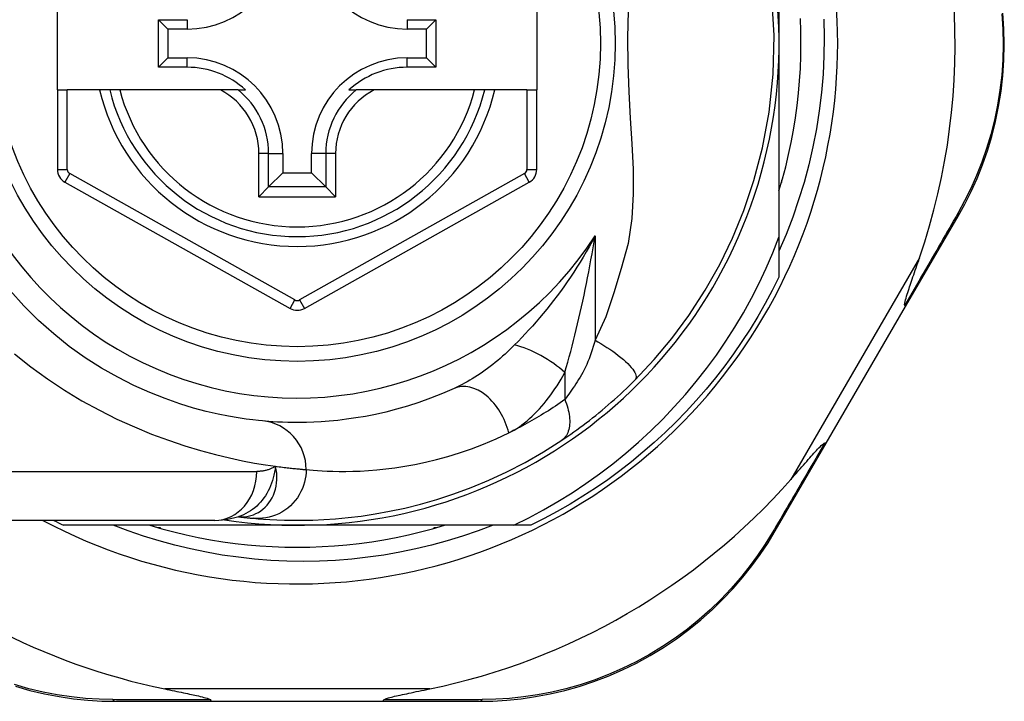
# Model space of a CAD drawing. Header units: inches. Extents: x 17 to 570, y 51 to 268.
# Tile 135 of 256: x 78.273 to 79.065, y 162.795 to 163.343. Entities that reach past the tile are written whole.
import ezdxf

# ---------------------------------------------------------------- set-up
doc = ezdxf.new("R2010")
doc.units = ezdxf.units.IN
doc.header["$MEASUREMENT"] = 0
doc.layers.add('Visible Edges(ANSI)', color=7, linetype='Continuous', lineweight=25)
doc.layers.add('Visible Tangent Edges(ANSI)', color=7, linetype='Continuous', lineweight=25)

msp = doc.modelspace()

# ---------------------------------------------------------------- linework, layer by layer
at = {"layer": 'Visible Edges(ANSI)'}
for p, q in [((78.88383, 163.46082), (78.88383, 163.32412)), ((78.30303, 163.28672), (78.30303, 163.36152)), ((78.68886, 163.36152), (78.68886, 163.28672)), ((78.38437, 163.30497), (78.38437, 163.34326)), ((78.38437, 163.34326), (78.39195, 163.33569)), ((78.38437, 163.34326), (78.40745, 163.34326)), ((78.58462, 163.34326), (78.6077, 163.34326)), ((78.6077, 163.34326), (78.60012, 163.33569)), ((78.6077, 163.34326), (78.6077, 163.30497)), ((78.39195, 163.33569), (78.39195, 163.31255)), ((78.40745, 163.33569), (78.39195, 163.33569)), ((78.60012, 163.33569), (78.58462, 163.33569)), ((78.60012, 163.31255), (78.60012, 163.33569)), ((78.88383, 163.32412), (78.88383, 163.16821)), ((78.38437, 163.30497), (78.39195, 163.31255)), ((78.39195, 163.31255), (78.40745, 163.31255)), ((78.58462, 163.31255), (78.60012, 163.31255)), ((78.6077, 163.30497), (78.60012, 163.31255)), ((78.40745, 163.30497), (78.38437, 163.30497)), ((78.6077, 163.30497), (78.58462, 163.30497)), ((78.30303, 163.28672), (78.30303, 163.22277)), ((78.30303, 163.28672), (78.31091, 163.28672)), ((78.33699, 163.28672), (78.31091, 163.28672)), ((78.34509, 163.28672), (78.33699, 163.28672)), ((78.35321, 163.28672), (78.34509, 163.28672)), ((78.43419, 163.28672), (78.35321, 163.28672)), ((78.44847, 163.28672), (78.43419, 163.28672)), ((78.44847, 163.28672), (78.45438, 163.28672)), ((78.53769, 163.28672), (78.5436, 163.28672)), ((78.55788, 163.28672), (78.5436, 163.28672)), ((78.63885, 163.28672), (78.55788, 163.28672)), ((78.64698, 163.28672), (78.63885, 163.28672)), ((78.65508, 163.28672), (78.64698, 163.28672)), ((78.68099, 163.28672), (78.65508, 163.28672)), ((78.68099, 163.28672), (78.68886, 163.28672)), ((78.68886, 163.22276), (78.68886, 163.28672)), ((78.48447, 163.23554), (78.48447, 163.22003)), ((78.5076, 163.22003), (78.5076, 163.23554)), ((78.47304, 163.20861), (78.48447, 163.22003)), ((78.48447, 163.22003), (78.5076, 163.22003)), ((78.51903, 163.20861), (78.5076, 163.22003)), ((78.30907, 163.21247), (78.49025, 163.11083)), ((78.47304, 163.20861), (78.4652, 163.20076)), ((78.50181, 163.11083), (78.68283, 163.21247)), ((78.52687, 163.20076), (78.51903, 163.20861)), ((78.88634, 163.21412), (78.8858, 163.21412)), ((78.8858, 163.21412), (78.8858, 163.21221)), ((78.98571, 163.11232), (79.02796, 163.18507)), ((78.88383, 163.16821), (78.88383, 163.13603)), ((78.92187, 163.00242), (78.98571, 163.11232)), ((78.88083, 162.93176), (78.92187, 163.00242)), ((78.4296, 162.94026), (78.19234, 162.94026)), ((78.44873, 162.94319), (78.44878, 162.94318)), ((78.49603, 162.93632), (78.30795, 162.93632)), ((78.38603, 162.93435), (78.38412, 162.93435)), ((78.38603, 162.93381), (78.38603, 162.93435)), ((78.67033, 162.93632), (78.49603, 162.93632)), ((78.60794, 162.93435), (78.60603, 162.93435)), ((78.60603, 162.93435), (78.60603, 162.93381)), ((78.68412, 162.93632), (78.67033, 162.93632)), ((78.34993, 162.79459), (78.42698, 162.79459)), ((78.42698, 162.79459), (78.56509, 162.79459)), ((78.56509, 162.79459), (78.64252, 162.79459))]:
    msp.add_line(p, q, dxfattribs=at)
at = {"layer": 'Visible Edges(ANSI)', "flags": 128}
for points in [[(78.76792, 163.05315), (78.78339, 163.0696), (78.7976, 163.08657), (78.8113, 163.10514), (78.8245, 163.12548), (78.83616, 163.14619), (78.84643, 163.16735), (78.8556, 163.1897), (78.86371, 163.21384), (78.8706, 163.24015), (78.87588, 163.26876), (78.87909, 163.29934), (78.87984, 163.3305), (78.87805, 163.36157)], [(78.88383, 163.20557), (78.88664, 163.21519), (78.88921, 163.22488), (78.89155, 163.23463), (78.89364, 163.24443), (78.89549, 163.25429), (78.89709, 163.26418), (78.89845, 163.27412), (78.89956, 163.28408), (78.90043, 163.29407), (78.90105, 163.30408), (78.90142, 163.31409), (78.90154, 163.32412), (78.90142, 163.33414), (78.90105, 163.34416)], [(78.92003, 163.3437), (78.92029, 163.32895), (78.92004, 163.31418), (78.91927, 163.2994), (78.91799, 163.28465), (78.91619, 163.26998), (78.91389, 163.2554), (78.91108, 163.24092), (78.90777, 163.22655), (78.90396, 163.21231), (78.89966, 163.19821), (78.89487, 163.18426), (78.88959, 163.17048), (78.88383, 163.15688)], [(79.02796, 163.18507), (79.03336, 163.1948), (79.03846, 163.20497), (79.04323, 163.21554), (79.04761, 163.22648), (79.05157, 163.23775), (79.05508, 163.24932), (79.05811, 163.26118), (79.06064, 163.27328), (79.06262, 163.28561), (79.06404, 163.29809), (79.06489, 163.31069), (79.06519, 163.32335), (79.06492, 163.336), (79.06408, 163.3486)], [(78.67033, 162.93632), (78.68237, 162.94229), (78.69421, 162.94864), (78.70585, 162.95536), (78.71727, 162.96244), (78.72846, 162.96989), (78.73942, 162.97769), (78.75013, 162.98585), (78.7606, 162.99435), (78.77079, 163.00319), (78.78069, 163.01234), (78.79028, 163.02179), (78.79956, 163.03154), (78.80852, 163.04158), (78.81715, 163.05189), (78.82545, 163.06247), (78.8334, 163.07332), (78.84101, 163.08443), (78.84827, 163.09578), (78.85517, 163.10737), (78.86169, 163.11918), (78.86782, 163.13117), (78.87355, 163.14335), (78.87889, 163.1557), (78.88383, 163.16821)], [(78.98507, 163.11333), (78.98493, 163.11407), (78.98506, 163.11513), (78.98533, 163.11638), (78.98567, 163.11771), (78.98607, 163.11913), (78.98653, 163.12065), (78.98701, 163.12221), (78.98752, 163.12378), (78.98802, 163.12532), (78.9885, 163.12677), (78.98897, 163.12818), (78.98946, 163.12966), (78.98998, 163.1312), (78.99052, 163.1328), (78.99109, 163.13446), (78.99167, 163.13618), (78.99228, 163.13795), (78.9929, 163.13977), (78.99355, 163.14165), (78.9942, 163.14356), (78.99488, 163.14552), (78.99556, 163.14751), (78.99626, 163.14955), (78.99697, 163.15161)], [(78.88383, 163.13603), (78.87845, 163.12532), (78.87277, 163.11476), (78.8668, 163.10436), (78.86054, 163.09414), (78.85401, 163.08409), (78.84719, 163.07422), (78.84011, 163.06455), (78.83275, 163.05508), (78.82514, 163.04582), (78.81727, 163.03677), (78.80915, 163.02795), (78.8008, 163.01936), (78.7922, 163.011), (78.78338, 163.00288), (78.77433, 162.99501), (78.76507, 162.9874), (78.7556, 162.98005), (78.74593, 162.97296), (78.73607, 162.96614), (78.72602, 162.95961), (78.71579, 162.95335), (78.70539, 162.94738), (78.69483, 162.9417), (78.68412, 162.93632)], [(78.46801, 163.02029), (78.46478, 163.0206), (78.46041, 163.02109), (78.45493, 163.02178), (78.44839, 163.02274), (78.44084, 163.02402), (78.43231, 163.02572), (78.42287, 163.0279), (78.41255, 163.03064), (78.40143, 163.03407), (78.38964, 163.03823), (78.37732, 163.04316), (78.3646, 163.04889), (78.35163, 163.05544), (78.33854, 163.06284), (78.32548, 163.07113), (78.31258, 163.08032), (78.3, 163.09038), (78.28782, 163.10124), (78.2761, 163.11285), (78.26493, 163.12515)], [(78.98571, 163.11232), (78.98572, 163.11234), (78.98572, 163.11236), (78.98573, 163.11239), (78.98573, 163.11242), (78.98573, 163.11245), (78.98572, 163.11248), (78.98571, 163.11251), (78.9857, 163.11254), (78.98568, 163.11258), (78.98566, 163.11262), (78.98564, 163.11266), (78.98562, 163.1127), (78.98559, 163.11274), (78.98556, 163.11279), (78.98552, 163.11283), (78.98548, 163.11288), (78.98544, 163.11293), (78.9854, 163.11299), (78.98535, 163.11304), (78.9853, 163.11309), (78.98525, 163.11315), (78.98519, 163.11321), (78.98513, 163.11327), (78.98507, 163.11333)], [(78.70897, 163.00474), (78.71133, 163.00632), (78.71373, 163.00796), (78.71616, 163.00965), (78.71862, 163.01139), (78.7211, 163.01317), (78.72361, 163.01499), (78.72612, 163.01686), (78.72865, 163.01877), (78.73119, 163.02072), (78.73373, 163.02271), (78.73629, 163.02474), (78.73884, 163.02681), (78.74137, 163.0289), (78.74389, 163.03101), (78.74639, 163.03314), (78.74887, 163.0353), (78.75134, 163.03747), (78.75378, 163.03967), (78.7562, 163.04188), (78.7586, 163.04411), (78.76097, 163.04635), (78.76331, 163.0486), (78.76563, 163.05087), (78.76792, 163.05315)], [(78.6225, 163.04644), (78.61285, 163.04225), (78.60334, 163.03849), (78.594, 163.03516), (78.58487, 163.03222), (78.57598, 163.02966), (78.56734, 163.02745), (78.55898, 163.02556), (78.55092, 163.02398), (78.54318, 163.02266), (78.53575, 163.02159), (78.52864, 163.02074), (78.52186, 163.02009), (78.51541, 163.01961), (78.50931, 163.01929), (78.50355, 163.01909), (78.49815, 163.01901), (78.4931, 163.01901), (78.48841, 163.01908), (78.48409, 163.01922), (78.48013, 163.0194), (78.47654, 163.01961), (78.47332, 163.01984), (78.47048, 163.02007), (78.46801, 163.02029)], [(78.46078, 162.94188), (78.4645, 162.94156), (78.46888, 162.94122), (78.47391, 162.9409), (78.47959, 162.94061), (78.48592, 162.94039), (78.49288, 162.94027), (78.50047, 162.94029), (78.50869, 162.94047), (78.51752, 162.94086), (78.52695, 162.94151), (78.53698, 162.94245), (78.54757, 162.94374), (78.55873, 162.94542), (78.57043, 162.94754), (78.58264, 162.95016), (78.59534, 162.95333), (78.60849, 162.9571), (78.62204, 162.96153), (78.63597, 162.96668), (78.65022, 162.97259), (78.66471, 162.9793), (78.67939, 162.98688), (78.69415, 162.99534), (78.70897, 163.00474)], [(78.89332, 162.97317), (78.89485, 162.97491), (78.89636, 162.97663), (78.89785, 162.97832), (78.89931, 162.97999), (78.90075, 162.98162), (78.90215, 162.98321), (78.90352, 162.98477), (78.90486, 162.98628), (78.90615, 162.98775), (78.90741, 162.98916), (78.90862, 162.99052), (78.90979, 162.99182), (78.9109, 162.99307), (78.91197, 162.99424), (78.91298, 162.99535), (78.91394, 162.99639), (78.91491, 162.99744), (78.91592, 162.9985), (78.91692, 162.99953), (78.91787, 163.00047), (78.91876, 163.00129), (78.91953, 163.00193), (78.92016, 163.00235), (78.92068, 163.00248)], [(78.92187, 163.00242), (78.92186, 163.0024), (78.92184, 163.00239), (78.92182, 163.00237), (78.9218, 163.00236), (78.92177, 163.00234), (78.92174, 163.00233), (78.92171, 163.00233), (78.92167, 163.00232), (78.92163, 163.00231), (78.92159, 163.00231), (78.92155, 163.00231), (78.9215, 163.00231), (78.92145, 163.00232), (78.92139, 163.00232), (78.92133, 163.00233), (78.92127, 163.00234), (78.92121, 163.00235), (78.92114, 163.00236), (78.92107, 163.00238), (78.921, 163.00239), (78.92092, 163.00241), (78.92084, 163.00243), (78.92076, 163.00245), (78.92068, 163.00248)], [(78.4296, 162.94026), (78.43914, 162.94096), (78.44903, 162.94328)], [(78.44878, 162.94318), (78.44943, 162.9431), (78.45008, 162.94302), (78.45071, 162.94295), (78.45133, 162.94287), (78.45193, 162.9428), (78.45252, 162.94273), (78.45309, 162.94267), (78.45366, 162.94261), (78.45421, 162.94255), (78.45474, 162.94249), (78.45526, 162.94243), (78.45577, 162.94238), (78.45626, 162.94233), (78.45674, 162.94228), (78.45721, 162.94223), (78.45766, 162.94218), (78.4581, 162.94214), (78.45852, 162.9421), (78.45893, 162.94206), (78.45933, 162.94202), (78.45971, 162.94198), (78.46008, 162.94195), (78.46044, 162.94191), (78.46078, 162.94188)], [(78.65382, 162.93632), (78.64158, 162.93172), (78.62919, 162.9275), (78.61668, 162.92367), (78.60408, 162.92024), (78.59139, 162.91721), (78.57861, 162.91458), (78.56577, 162.91234), (78.55287, 162.91051), (78.53991, 162.90909), (78.52692, 162.90806), (78.51389, 162.90745), (78.50083, 162.90724), (78.48777, 162.90744), (78.4747, 162.90806), (78.46166, 162.90908), (78.44867, 162.91051), (78.43574, 162.91234), (78.42289, 162.91458), (78.41012, 162.91722), (78.39745, 162.92025), (78.38488, 162.92368), (78.37242, 162.92751), (78.36008, 162.93172), (78.34787, 162.93632)], [(78.37748, 162.93632), (78.3871, 162.93351), (78.39679, 162.93094), (78.40654, 162.9286), (78.41635, 162.92651), (78.4262, 162.92466), (78.4361, 162.92306), (78.44603, 162.9217), (78.45599, 162.92059), (78.46598, 162.91972), (78.47599, 162.9191), (78.48601, 162.91873), (78.49603, 162.91861), (78.50606, 162.91873), (78.51608, 162.9191), (78.52608, 162.91972), (78.53607, 162.92059), (78.54603, 162.9217), (78.55597, 162.92306), (78.56586, 162.92466), (78.57572, 162.92651), (78.58552, 162.9286), (78.59527, 162.93094), (78.60496, 162.93351), (78.61458, 162.93632)], [(78.64252, 162.79459), (78.65359, 162.79481), (78.66489, 162.7955), (78.67636, 162.79668), (78.68796, 162.79836), (78.69963, 162.80058), (78.71134, 162.80332), (78.72304, 162.80662), (78.73471, 162.81047), (78.74629, 162.81489), (78.75773, 162.81987), (78.769, 162.82539), (78.78003, 162.83141), (78.79078, 162.83792), (78.8012, 162.84489), (78.81125, 162.85229), (78.82087, 162.86009), (78.83004, 162.86825), (78.83875, 162.87672), (78.84698, 162.88546), (78.85474, 162.89443), (78.86201, 162.90358), (78.86878, 162.91289), (78.87506, 162.92229), (78.88083, 162.93176)], [(78.2692, 162.80668), (78.28093, 162.80337), (78.29266, 162.80061), (78.30436, 162.79839), (78.31599, 162.79669), (78.3275, 162.79551), (78.33882, 162.79482), (78.34993, 162.79459)], [(78.38937, 162.80459), (78.39137, 162.80418), (78.39334, 162.80378), (78.39528, 162.80338), (78.39718, 162.80298), (78.39905, 162.8026), (78.40088, 162.80222), (78.40267, 162.80185), (78.40441, 162.80148), (78.4061, 162.80113), (78.40775, 162.80078), (78.40933, 162.80044), (78.41086, 162.80012), (78.41233, 162.7998), (78.41374, 162.79949), (78.41507, 162.79919), (78.41645, 162.79888), (78.41792, 162.79853), (78.41943, 162.79817), (78.42091, 162.79779), (78.42233, 162.79741), (78.42362, 162.79703), (78.42483, 162.79661), (78.42581, 162.79617), (78.42637, 162.79566)], [(78.56569, 162.79566), (78.56609, 162.79607), (78.5668, 162.79643), (78.56763, 162.79676), (78.56858, 162.79707), (78.56959, 162.79737), (78.57065, 162.79766), (78.57182, 162.79796), (78.57309, 162.79828), (78.57444, 162.7986), (78.57589, 162.79894), (78.57741, 162.79928), (78.579, 162.79964), (78.58066, 162.8), (78.58237, 162.80037), (78.58414, 162.80074), (78.58598, 162.80113), (78.58788, 162.80153), (78.58985, 162.80194), (78.59187, 162.80236), (78.59394, 162.80279), (78.59607, 162.80323), (78.59824, 162.80367), (78.60045, 162.80413), (78.60269, 162.80459)], [(78.42698, 162.79459), (78.42695, 162.79459), (78.42692, 162.7946), (78.4269, 162.79461), (78.42687, 162.79462), (78.42685, 162.79464), (78.42682, 162.79466), (78.42679, 162.79468), (78.42677, 162.79471), (78.42674, 162.79474), (78.42672, 162.79478), (78.42669, 162.79482), (78.42667, 162.79486), (78.42664, 162.79491), (78.42662, 162.79496), (78.42659, 162.79501), (78.42657, 162.79507), (78.42654, 162.79513), (78.42652, 162.7952), (78.42649, 162.79527), (78.42647, 162.79534), (78.42644, 162.79542), (78.42642, 162.79549), (78.4264, 162.79558), (78.42637, 162.79566)], [(78.56509, 162.79459), (78.56512, 162.79459), (78.56514, 162.7946), (78.56517, 162.79461), (78.56519, 162.79462), (78.56522, 162.79464), (78.56525, 162.79466), (78.56527, 162.79468), (78.5653, 162.79471), (78.56532, 162.79474), (78.56535, 162.79478), (78.56537, 162.79482), (78.5654, 162.79486), (78.56542, 162.79491), (78.56545, 162.79496), (78.56547, 162.79501), (78.5655, 162.79507), (78.56552, 162.79513), (78.56555, 162.7952), (78.56557, 162.79527), (78.5656, 162.79534), (78.56562, 162.79542), (78.56564, 162.79549), (78.56567, 162.79558), (78.56569, 162.79566)]]:
    msp.add_lwpolyline(points, dxfattribs=at)
at = {"layer": 'Visible Edges(ANSI)'}
msp.add_circle((78.49603, 163.32412), 0.25591, dxfattribs=at)
for centre, radius, start, end in [((78.49603, 163.32412), 0.43504, 241.92751, 118.07249), ((78.49603, 163.32412), 0.3878, 261.33391, 70.21195), ((78.49603, 163.32327), 0.52953, 341.08535, 27.06854), ((78.40745, 163.4127), 0.07702, 270, 0), ((78.58462, 163.4127), 0.07702, 180, 270), ((78.40745, 163.23554), 0.07702, 0, 90), ((78.58462, 163.23554), 0.07702, 90, 180), ((78.40745, 163.23554), 0.06944, 47.48259, 90), ((78.58462, 163.23554), 0.06944, 90, 132.51741), ((78.49603, 163.32412), 0.15551, 193.91643, 346.08357), ((78.31484, 163.22277), 0.01181, 180, 240.70877), ((78.67705, 163.22276), 0.01181, 299.31319, 0), ((78.49603, 163.12113), 0.01181, 240.70877, 299.31319), ((78.49603, 163.32327), 0.52953, 281.6205, 318.6133), ((78.49603, 163.32327), 0.52953, 226.3272, 258.3795), ((78.49603, 163.32412), 0.431, 242.95157, 244.12615)]:
    msp.add_arc(centre, radius, start, end, dxfattribs=at)
at = {"layer": 'Visible Tangent Edges(ANSI)'}
for p, q in [((78.40745, 163.34326), (78.40745, 163.33569)), ((78.58462, 163.34326), (78.58462, 163.33569)), ((78.40745, 163.30497), (78.40745, 163.31255)), ((78.58462, 163.30497), (78.58462, 163.31255)), ((78.31091, 163.22277), (78.31091, 163.28672)), ((78.68099, 163.28672), (78.68099, 163.22276)), ((78.4652, 163.20076), (78.4652, 163.23554)), ((78.47304, 163.23554), (78.4652, 163.23554)), ((78.47304, 163.20861), (78.47304, 163.23554)), ((78.47304, 163.23554), (78.48447, 163.23554)), ((78.51903, 163.23554), (78.5076, 163.23554)), ((78.52687, 163.23554), (78.51903, 163.23554)), ((78.51903, 163.23554), (78.51903, 163.20861)), ((78.52687, 163.23554), (78.52687, 163.20076)), ((78.30303, 163.22277), (78.31091, 163.22277)), ((78.31292, 163.21933), (78.30907, 163.21247)), ((78.4941, 163.11769), (78.31292, 163.21933)), ((78.67898, 163.21933), (78.49796, 163.11769)), ((78.68283, 163.21247), (78.67898, 163.21933)), ((78.68099, 163.22276), (78.68886, 163.22276)), ((78.51903, 163.20861), (78.47304, 163.20861)), ((78.4652, 163.20076), (78.52687, 163.20076)), ((78.73574, 163.16916), (78.73574, 163.08523)), ((78.99697, 163.15161), (78.89332, 162.97317)), ((78.49025, 163.11083), (78.4941, 163.11769)), ((78.49796, 163.11769), (78.50181, 163.11083)), ((78.71143, 163.05916), (78.71143, 163.03749)), ((78.19234, 162.97963), (78.4635, 162.97963)), ((78.60269, 162.80459), (78.38937, 162.80459))]:
    msp.add_line(p, q, dxfattribs=at)
at = {"layer": 'Visible Tangent Edges(ANSI)', "flags": 128}
for points in [[(78.76254, 163.35026), (78.76181, 163.32854), (78.76206, 163.30691), (78.76294, 163.28522), (78.76414, 163.26401), (78.76538, 163.24333), (78.76632, 163.22307), (78.76653, 163.2031), (78.76545, 163.18318), (78.76234, 163.16306), (78.75676, 163.14302), (78.75082, 163.12339), (78.74438, 163.10415), (78.73574, 163.08523)], [(79.06312, 163.34808), (79.06393, 163.33574), (79.0642, 163.32335), (79.06391, 163.31096), (79.06308, 163.29863), (79.0617, 163.2864), (79.05977, 163.27433), (79.05732, 163.26247), (79.05438, 163.25086), (79.05097, 163.23952), (79.04712, 163.22848), (79.04287, 163.21775), (79.03824, 163.20739), (79.03328, 163.19742), (79.02804, 163.18787)], [(79.02804, 163.18787), (79.02636, 163.18494), (79.02467, 163.182), (79.02296, 163.17903), (79.02125, 163.17605), (79.01952, 163.17306), (79.01779, 163.17004), (79.01604, 163.16701), (79.01429, 163.16396), (79.01252, 163.1609), (79.01075, 163.15783), (79.00897, 163.15473), (79.00718, 163.15163), (79.00538, 163.1485), (79.00357, 163.14537), (79.00175, 163.14222), (78.99993, 163.13906), (78.9981, 163.13588), (78.99626, 163.1327), (78.99441, 163.1295), (78.99255, 163.12628), (78.99069, 163.12306), (78.98882, 163.11983), (78.98695, 163.11658), (78.98507, 163.11333)], [(78.73574, 163.16916), (78.73343, 163.16482), (78.73106, 163.16054), (78.72865, 163.15631), (78.72619, 163.15214), (78.72369, 163.14802), (78.72115, 163.14396), (78.71857, 163.13996), (78.71596, 163.13602), (78.71331, 163.13213), (78.71063, 163.12831), (78.70792, 163.12455), (78.70518, 163.12085), (78.70242, 163.11721), (78.69964, 163.11364), (78.69683, 163.11013), (78.694, 163.10667), (78.69115, 163.10327), (78.68829, 163.09994), (78.68541, 163.09668), (78.68253, 163.09348), (78.67964, 163.09036), (78.67676, 163.08731), (78.6739, 163.08434), (78.67104, 163.08146)], [(78.71143, 163.05916), (78.71263, 163.06329), (78.71381, 163.0675), (78.71499, 163.07177), (78.71616, 163.07611), (78.71731, 163.0805), (78.71845, 163.08493), (78.71958, 163.08939), (78.72068, 163.0939), (78.72177, 163.09843), (78.72284, 163.10299), (78.72389, 163.10757), (78.72492, 163.11217), (78.72594, 163.11681), (78.72693, 163.12146), (78.72791, 163.12615), (78.72886, 163.13086), (78.7298, 163.13558), (78.73071, 163.14033), (78.7316, 163.1451), (78.73247, 163.14988), (78.73332, 163.15468), (78.73415, 163.1595), (78.73496, 163.16432), (78.73574, 163.16916)], [(78.67104, 163.08146), (78.66914, 163.07959), (78.66722, 163.07774), (78.66528, 163.07592), (78.66333, 163.07414), (78.66136, 163.07238), (78.65938, 163.07066), (78.65739, 163.06898), (78.65538, 163.06733), (78.65337, 163.06572), (78.65135, 163.06415), (78.64932, 163.06262), (78.64729, 163.06112), (78.64524, 163.05966), (78.64319, 163.05824), (78.64113, 163.05686), (78.63906, 163.05552), (78.63699, 163.05422), (78.63491, 163.05297), (78.63283, 163.05176), (78.63076, 163.0506), (78.62868, 163.04948), (78.62661, 163.04842), (78.62455, 163.0474), (78.6225, 163.04644)], [(78.73574, 163.08523), (78.73506, 163.08265), (78.73433, 163.0801), (78.73356, 163.07759), (78.73275, 163.07512), (78.73189, 163.07269), (78.73099, 163.07031), (78.73006, 163.06799), (78.72908, 163.06572), (78.72806, 163.06352), (78.72701, 163.06139), (78.72593, 163.05933), (78.72482, 163.05735), (78.72369, 163.05545), (78.72255, 163.05363), (78.7214, 163.05184), (78.72027, 163.05009), (78.71913, 163.04838), (78.718, 163.0467), (78.71688, 163.04506), (78.71577, 163.04346), (78.71466, 163.0419), (78.71357, 163.04039), (78.71249, 163.03892), (78.71143, 163.03749)], [(78.73574, 163.08523), (78.7381, 163.0839), (78.7405, 163.0825), (78.7429, 163.08104), (78.7453, 163.07952), (78.74768, 163.07796), (78.75002, 163.07635), (78.7523, 163.0747), (78.7545, 163.07304), (78.75659, 163.07137), (78.75857, 163.06971), (78.7604, 163.06807), (78.76208, 163.06645), (78.76359, 163.06489), (78.76492, 163.06338), (78.76606, 163.06194), (78.76701, 163.06057), (78.76776, 163.0593), (78.76831, 163.05812), (78.76868, 163.05703), (78.76886, 163.05605), (78.76886, 163.05517), (78.7687, 163.0544), (78.76838, 163.05373), (78.76792, 163.05315)], [(78.2685, 163.07435), (78.28154, 163.06393), (78.29495, 163.05413), (78.30869, 163.04499), (78.32268, 163.03655), (78.33679, 163.02882), (78.35091, 163.02179), (78.36495, 163.01544), (78.37879, 163.00975), (78.39234, 163.00469), (78.40548, 163.00026), (78.41811, 162.99642), (78.43014, 162.99317), (78.44145, 162.99047), (78.45198, 162.98823), (78.4617, 162.9864), (78.47057, 162.98494), (78.47856, 162.98377)], [(78.66628, 163.01061), (78.66843, 163.01172), (78.67058, 163.01293), (78.67271, 163.01425), (78.67483, 163.01566), (78.67692, 163.01717), (78.679, 163.01877), (78.68106, 163.02045), (78.68309, 163.02221), (78.68509, 163.02405), (78.68707, 163.02596), (78.68902, 163.02794), (78.69093, 163.02999), (78.69282, 163.0321), (78.69468, 163.03428), (78.6965, 163.03652), (78.6983, 163.03882), (78.70007, 163.04118), (78.7018, 163.0436), (78.7035, 163.04607), (78.70516, 163.0486), (78.70679, 163.05117), (78.70838, 163.05379), (78.70993, 163.05645), (78.71143, 163.05916)], [(78.71143, 163.03749), (78.70953, 163.03615), (78.70763, 163.03482), (78.70573, 163.03352), (78.70383, 163.03223), (78.70194, 163.03098), (78.70006, 163.02974), (78.69817, 163.02853), (78.69628, 163.02733), (78.6944, 163.02614), (78.69251, 163.02498), (78.69062, 163.02384), (78.68873, 163.02271), (78.68684, 163.0216), (78.68495, 163.02051), (78.68307, 163.01944), (78.68119, 163.01838), (78.67931, 163.01735), (78.67744, 163.01633), (78.67557, 163.01533), (78.6737, 163.01435), (78.67184, 163.01339), (78.66998, 163.01245), (78.66813, 163.01152), (78.66628, 163.01061)], [(78.71143, 163.03749), (78.7121, 163.03582), (78.71271, 163.03412), (78.71327, 163.03241), (78.71377, 163.03069), (78.71421, 163.02897), (78.71459, 163.02726), (78.71489, 163.02556), (78.71512, 163.02388), (78.71528, 163.02222), (78.71536, 163.0206), (78.71537, 163.01903), (78.71529, 163.0175), (78.71514, 163.01603), (78.71491, 163.01462), (78.71461, 163.01328), (78.71423, 163.012), (78.71378, 163.0108), (78.71327, 163.00969), (78.71269, 163.00865), (78.71204, 163.0077), (78.71135, 163.00683), (78.7106, 163.00605), (78.70981, 163.00535), (78.70897, 163.00474)], [(78.50326, 162.98109), (78.50586, 162.98084), (78.50886, 162.98058), (78.51226, 162.98032), (78.51605, 162.98008), (78.52023, 162.97988), (78.52479, 162.97973), (78.52973, 162.97964), (78.53506, 162.97964), (78.54076, 162.97973), (78.54684, 162.97995), (78.55328, 162.98032), (78.56008, 162.98086), (78.56724, 162.98159), (78.57474, 162.98255), (78.58258, 162.98376), (78.59075, 162.98525), (78.59925, 162.98704), (78.60807, 162.98917), (78.61719, 162.99167), (78.62658, 162.99456), (78.63621, 162.99787), (78.64606, 163.00164), (78.65609, 163.00588), (78.66628, 163.01061)], [(78.92068, 163.00248), (78.91884, 162.99933), (78.91701, 162.99619), (78.91518, 162.99306), (78.91336, 162.98994), (78.91154, 162.98684), (78.90974, 162.98374), (78.90793, 162.98066), (78.90614, 162.97759), (78.90435, 162.97453), (78.90257, 162.97148), (78.90079, 162.96845), (78.89903, 162.96543), (78.89727, 162.96242), (78.89551, 162.95943), (78.89377, 162.95645), (78.89203, 162.95349), (78.89031, 162.95054), (78.88859, 162.9476), (78.88688, 162.94468), (78.88518, 162.94178), (78.88348, 162.93889), (78.8818, 162.93602), (78.88012, 162.93317), (78.87846, 162.93033)], [(78.47856, 162.98377), (78.47821, 162.98138), (78.47778, 162.97904), (78.47728, 162.97673), (78.47671, 162.97448), (78.47605, 162.97226), (78.47532, 162.9701), (78.4745, 162.96799), (78.4736, 162.96593), (78.47262, 162.96393), (78.47155, 162.96198), (78.47039, 162.9601), (78.46914, 162.95828), (78.46782, 162.95653), (78.46642, 162.95486), (78.46495, 162.95328), (78.4634, 162.95178), (78.4618, 162.95037), (78.46013, 162.94905), (78.4584, 162.94783), (78.45661, 162.94671), (78.45477, 162.94569), (78.45289, 162.94478), (78.45097, 162.94397), (78.44902, 162.94328)], [(78.45006, 162.94308), (78.45224, 162.94305), (78.45442, 162.94321), (78.45659, 162.94355), (78.45872, 162.94407), (78.4608, 162.94477), (78.46283, 162.94564), (78.46479, 162.94669), (78.46668, 162.94791), (78.46848, 162.9493), (78.47018, 162.95084), (78.47177, 162.95253), (78.47324, 162.95435), (78.47458, 162.95631), (78.47578, 162.9584), (78.47684, 162.9606), (78.47774, 162.96291), (78.47848, 162.96531), (78.47905, 162.96779), (78.47944, 162.97035), (78.47965, 162.97296), (78.47968, 162.97561), (78.47951, 162.97831), (78.47914, 162.98103), (78.47856, 162.98377)], [(78.50326, 162.98109), (78.50318, 162.97863), (78.50294, 162.97613), (78.50253, 162.97358), (78.50194, 162.97101), (78.50117, 162.96844), (78.5002, 162.96588), (78.49905, 162.96335), (78.4977, 162.96089), (78.49617, 162.9585), (78.49446, 162.95621), (78.49257, 162.95404), (78.49053, 162.95202), (78.48835, 162.95015), (78.48604, 162.94845), (78.48364, 162.94693), (78.48115, 162.94561), (78.4786, 162.94448), (78.47601, 162.94355), (78.4734, 162.94282), (78.4708, 162.94228), (78.46822, 162.94192), (78.46568, 162.94175), (78.4632, 162.94174), (78.46078, 162.94188)], [(78.47856, 162.98377), (78.47801, 162.98343), (78.47745, 162.9831), (78.47689, 162.98278), (78.47631, 162.98248), (78.47573, 162.9822), (78.47515, 162.98193), (78.47455, 162.98168), (78.47395, 162.98144), (78.47334, 162.98122), (78.47273, 162.98101), (78.4721, 162.98082), (78.47147, 162.98064), (78.47084, 162.98047), (78.4702, 162.98033), (78.46955, 162.98019), (78.4689, 162.98007), (78.46824, 162.97997), (78.46758, 162.97988), (78.46691, 162.9798), (78.46624, 162.97974), (78.46556, 162.97969), (78.46487, 162.97966), (78.46419, 162.97964), (78.4635, 162.97963)], [(78.47856, 162.98377), (78.48002, 162.98357), (78.48145, 162.98339), (78.48284, 162.98321), (78.48419, 162.98304), (78.48551, 162.98288), (78.48679, 162.98272), (78.48803, 162.98258), (78.48923, 162.98244), (78.4904, 162.98231), (78.49153, 162.98219), (78.49262, 162.98207), (78.49367, 162.98196), (78.49468, 162.98186), (78.49566, 162.98176), (78.49659, 162.98167), (78.49749, 162.98159), (78.49835, 162.98151), (78.49917, 162.98143), (78.49995, 162.98136), (78.50069, 162.9813), (78.50139, 162.98124), (78.50205, 162.98118), (78.50268, 162.98113), (78.50326, 162.98109)], [(78.44878, 162.94318), (78.44881, 162.94318), (78.44885, 162.94317), (78.44888, 162.94317), (78.44892, 162.94316), (78.44896, 162.94316), (78.449, 162.94316), (78.44905, 162.94315), (78.44909, 162.94315), (78.44914, 162.94314), (78.44919, 162.94314), (78.44924, 162.94314), (78.44929, 162.94313), (78.44934, 162.94313), (78.4494, 162.94312), (78.44946, 162.94312), (78.44952, 162.94312), (78.44958, 162.94311), (78.44964, 162.94311), (78.4497, 162.9431), (78.44977, 162.9431), (78.44984, 162.9431), (78.44991, 162.94309), (78.44998, 162.94309), (78.45006, 162.94308)], [(78.87846, 162.93033), (78.87278, 162.92109), (78.8666, 162.9119), (78.85994, 162.90282), (78.85279, 162.89388), (78.84518, 162.88512), (78.83709, 162.87658), (78.82855, 162.8683), (78.81956, 162.86033), (78.81013, 162.8527), (78.80028, 162.84547), (78.79007, 162.83865), (78.77954, 162.83228), (78.76874, 162.82638), (78.75771, 162.82097), (78.74651, 162.81608), (78.73518, 162.81173), (78.72376, 162.80794), (78.71231, 162.8047), (78.70085, 162.80198), (78.68943, 162.79978), (78.67809, 162.79809), (78.66686, 162.7969), (78.6558, 162.79619), (78.64497, 162.79592)], [(78.34749, 162.79592), (78.33662, 162.79619), (78.32554, 162.79691), (78.31428, 162.7981), (78.3029, 162.7998), (78.29145, 162.80201), (78.27997, 162.80474), (78.26849, 162.80801)], [(78.42637, 162.79566), (78.42294, 162.79567), (78.41951, 162.79568), (78.4161, 162.79569), (78.41269, 162.7957), (78.4093, 162.7957), (78.40592, 162.79571), (78.40255, 162.79572), (78.3992, 162.79573), (78.39586, 162.79574), (78.39253, 162.79575), (78.38921, 162.79576), (78.38591, 162.79578), (78.38262, 162.79579), (78.37935, 162.7958), (78.37609, 162.79581), (78.37285, 162.79582), (78.36962, 162.79583), (78.36641, 162.79585), (78.36321, 162.79586), (78.36004, 162.79587), (78.35687, 162.79588), (78.35373, 162.7959), (78.3506, 162.79591), (78.34749, 162.79592)], [(78.64497, 162.79592), (78.64184, 162.79591), (78.6387, 162.7959), (78.63554, 162.79589), (78.63236, 162.79587), (78.62917, 162.79586), (78.62596, 162.79585), (78.62273, 162.79583), (78.61949, 162.79582), (78.61623, 162.79581), (78.61295, 162.7958), (78.60966, 162.79579), (78.60636, 162.79578), (78.60304, 162.79577), (78.59971, 162.79575), (78.59637, 162.79574), (78.59301, 162.79573), (78.58963, 162.79572), (78.58625, 162.79571), (78.58285, 162.79571), (78.57945, 162.7957), (78.57602, 162.79569), (78.57259, 162.79568), (78.56915, 162.79567), (78.56569, 162.79566)]]:
    msp.add_lwpolyline(points, dxfattribs=at)
at = {"layer": 'Visible Tangent Edges(ANSI)'}
msp.add_circle((78.49603, 163.32412), 0.24409, dxfattribs=at)
for centre, radius, start, end in [((78.49603, 163.32412), 0.28543, 32.8812, 327.1188), ((78.49603, 163.32412), 0.16339, 193.23324, 346.76676), ((78.49603, 163.32412), 0.14764, 194.67485, 345.32515), ((78.40745, 163.23554), 0.05775, 0, 62.41478), ((78.40745, 163.23554), 0.06559, 0, 51.29033), ((78.58462, 163.23554), 0.06559, 128.70967, 180), ((78.58462, 163.23554), 0.05775, 117.58522, 180), ((78.31484, 163.22277), 0.00394, 180, 240.70877), ((78.67705, 163.22276), 0.00394, 299.31319, 0), ((78.49603, 163.12113), 0.00394, 240.70877, 299.31319)]:
    msp.add_arc(centre, radius, start, end, dxfattribs=at)
for centre, major_axis, ratio, start_param, end_param in [((79.01932, 163.19009), (0.00865, -0.00502), 0.492909, 0, 0.523212), ((78.68713, 163.05916), (0.034, -0.01985), 0.367954, 1.008544, 2.26339), ((78.63882, 163.01061), (-0.01632, 0.03583), 0.663135, 4.419079, 6.283185), ((78.46439, 162.98109), (0.00362, 0.0392), 0.987056, 4.803178, 6.283185), ((78.4296, 162.97963), (0, -0.03937), 0.860915, 0, 1.570796), ((78.43601, 162.74677), (0.01245, 0.19646), 0.394768, 6.26267, 6.279105), ((78.87218, 162.93678), (0.00865, -0.00502), 0.487239, 5.762078, 6.283185), ((78.34993, 162.80459), (0, -0.01), 0.489692, 5.761173, 6.283185), ((78.64252, 162.80459), (0, -0.01), 0.490597, 0, 0.522348)]:
    msp.add_ellipse(centre, major_axis=major_axis, ratio=ratio, start_param=start_param, end_param=end_param, dxfattribs=at)

doc.saveas('drawing.dxf')
